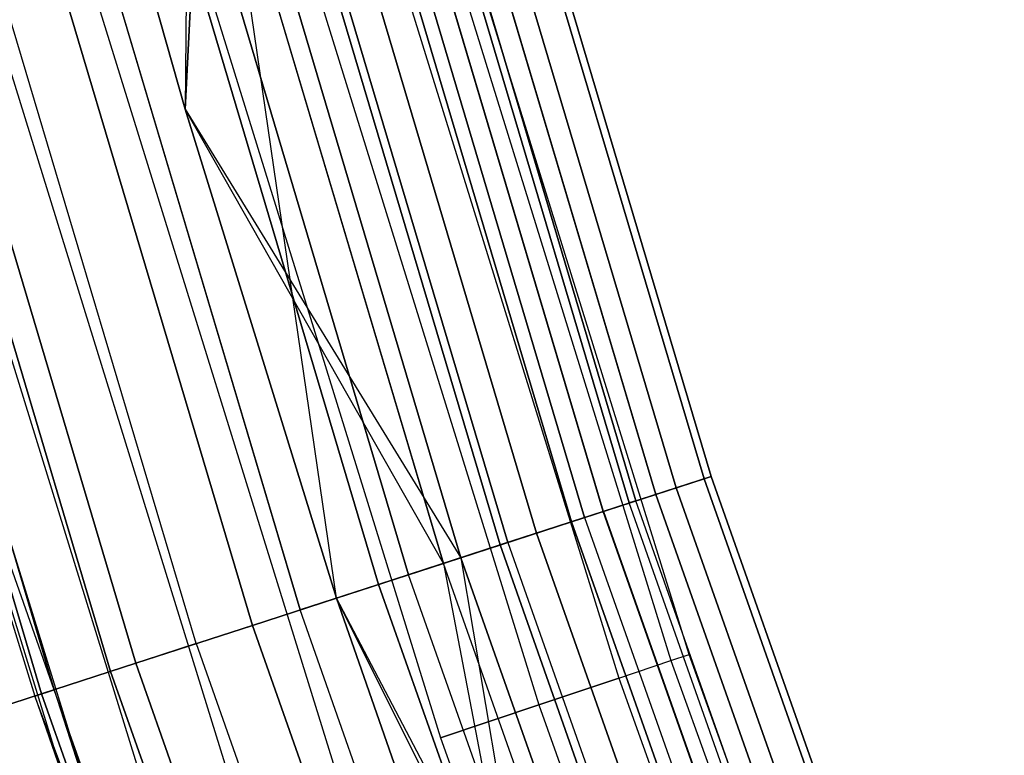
# Model space of a CAD drawing. Extents: x -176 to 176, y -176 to 176.
# Tile 51 of 208: x -109.47 to -103.26, y -35.91 to -31.27. Entities that reach past the tile are written whole.
import ezdxf

# ---------------------------------------------------------------- set-up
doc = ezdxf.new("R2010")
doc.units = 0
doc.header["$LTSCALE"] = 25.4
doc.layers.get('0').update_dxf_attribs({"linetype": 'CONTINUOUS'})

# ---------------------------------------------------------------- blocks, each defined once
blk = doc.blocks.new('BIURKOWA_B_STL')
at = {"color": 0}
for p, q in [((-105.1514, -34.1657, 198.9437), (-106.7352, -28.8393, 198.9437)), ((-105.1514, -34.1657, 198.9437), (-106.7352, -28.8393, 198.9437)), ((-106.7352, -28.8393, 3.0563), (-105.1514, -34.1657, 3.0563)), ((-106.7352, -28.8393, 3.0563), (-105.1514, -34.1657, 3.0563)), ((-105.1067, -34.1512, 199.7799), (-106.6898, -28.8271, 199.7799)), ((-105.1067, -34.1512, 199.7799), (-106.6898, -28.8271, 199.7799)), ((-106.6898, -28.8271, 2.2201), (-105.1067, -34.1512, 2.2201)), ((-106.6898, -28.8271, 2.2201), (-105.1067, -34.1512, 2.2201)), ((-105.4562, -34.2648, 198.1699), (-107.0446, -28.9229, 198.1699)), ((-105.4562, -34.2648, 198.1699), (-107.0446, -28.9229, 198.1699)), ((-107.0446, -28.9229, 3.8301), (-105.4562, -34.2648, 3.8301)), ((-107.0446, -28.9229, 3.8301), (-105.4562, -34.2648, 3.8301)), ((-105.3272, -34.2229, 200.5847), (-106.9137, -28.8876, 200.5847)), ((-105.3272, -34.2229, 200.5847), (-106.9137, -28.8876, 200.5847)), ((-106.9137, -28.8876, 1.4153), (-105.3272, -34.2229, 1.4153)), ((-106.9137, -28.8876, 1.4153), (-105.3272, -34.2229, 1.4153)), ((-105.6225, -34.3188, 2.0214), (-107.2135, -28.9686, 2.0214)), ((-105.6225, -34.3188, 2.0214), (-107.2135, -28.9686, 2.0214)), ((-107.2135, -28.9686, 199.9786), (-105.6225, -34.3188, 199.9786)), ((-107.2135, -28.9686, 199.9786), (-105.6225, -34.3188, 199.9786)), ((-107.1714, -28.9572, 2.7411), (-105.5811, -34.3054, 2.7411)), ((-107.1714, -28.9572, 2.7411), (-105.5811, -34.3054, 2.7411)), ((-105.5811, -34.3054, 199.2589), (-107.1714, -28.9572, 199.2589)), ((-105.5811, -34.3054, 199.2589), (-107.1714, -28.9572, 199.2589)), ((-105.904, -34.4103, 1.3639), (-107.4991, -29.0458, 1.3639)), ((-105.904, -34.4103, 1.3639), (-107.4991, -29.0458, 1.3639)), ((-107.4991, -29.0458, 200.6361), (-105.904, -34.4103, 200.6361)), ((-107.4991, -29.0458, 200.6361), (-105.904, -34.4103, 200.6361)), ((-105.7881, -34.3727, 201.2678), (-107.3816, -29.014, 201.2678)), ((-105.7881, -34.3727, 201.2678), (-107.3816, -29.014, 201.2678)), ((-107.3816, -29.014, 0.7322), (-105.7881, -34.3727, 0.7322)), ((-107.3816, -29.014, 0.7322), (-105.7881, -34.3727, 0.7322)), ((-105.7851, -34.3717, 3.4294), (-107.3785, -29.0132, 3.4294)), ((-105.7851, -34.3717, 3.4294), (-107.3785, -29.0132, 3.4294)), ((-105.7851, -34.3717, 198.5706), (-107.3785, -29.0132, 198.5706)), ((-105.7851, -34.3717, 198.5706), (-107.3785, -29.0132, 198.5706)), ((-105.987, -34.4372, 197.5454), (-107.5834, -29.0685, 197.5454)), ((-105.987, -34.4372, 197.5454), (-107.5834, -29.0685, 197.5454)), ((-107.5834, -29.0685, 4.4546), (-105.987, -34.4372, 4.4546)), ((-107.5834, -29.0685, 4.4546), (-105.987, -34.4372, 4.4546)), ((-107.9913, -29.1787, 0.854), (-106.3889, -34.5678, 0.854)), ((-107.9913, -29.1787, 0.854), (-106.3889, -34.5678, 0.854)), ((-106.3889, -34.5678, 201.146), (-107.9913, -29.1787, 201.146)), ((-106.3889, -34.5678, 201.146), (-107.9913, -29.1787, 201.146)), ((-106.208, -34.5091, 3.997), (-107.8078, -29.1292, 3.997)), ((-106.208, -34.5091, 3.997), (-107.8078, -29.1292, 3.997)), ((-107.8078, -29.1292, 198.003), (-106.208, -34.5091, 198.003)), ((-107.8078, -29.1292, 198.003), (-106.208, -34.5091, 198.003)), ((-106.4378, -34.5837, 201.7524), (-108.041, -29.1922, 201.7524)), ((-106.4378, -34.5837, 201.7524), (-108.041, -29.1922, 201.7524)), ((-108.041, -29.1922, 0.2476), (-106.4378, -34.5837, 0.2476)), ((-108.041, -29.1922, 0.2476), (-106.4378, -34.5837, 0.2476)), ((-108.4227, -31.8358, 197), (-108.291, -29.2597, 197.1403)), ((-108.4227, -31.8358, 197), (-108.291, -29.2597, 197.1403)), ((-108.291, -29.2597, 4.8597), (-108.4227, -31.8358, 5)), ((-108.291, -29.2597, 4.8597), (-108.4227, -31.8358, 5)), ((-108.4035, -29.2901, 4.37), (-108.4227, -31.8358, 4.5)), ((-108.4035, -29.2901, 4.37), (-108.4227, -31.8358, 4.5)), ((-108.4035, -29.2901, 197.63), (-108.4227, -31.8358, 197.5)), ((-108.4035, -29.2901, 197.63), (-108.4227, -31.8358, 197.5)), ((-106.7949, -34.6998, 4.37), (-108.4035, -29.2901, 4.37)), ((-106.7949, -34.6998, 4.37), (-108.4035, -29.2901, 4.37)), ((-108.4035, -29.2901, 197.63), (-106.7949, -34.6998, 197.63)), ((-108.4035, -29.2901, 197.63), (-106.7949, -34.6998, 197.63)), ((-106.6841, -34.6638, 197.1403), (-108.291, -29.2597, 197.1403)), ((-107.4694, -34.9189, 197), (-108.291, -29.2597, 197.1403)), ((-106.6841, -34.6638, 197.1403), (-108.291, -29.2597, 197.1403)), ((-107.4694, -34.9189, 197), (-108.291, -29.2597, 197.1403)), ((-108.291, -29.2597, 4.8597), (-106.6841, -34.6638, 4.8597)), ((-108.291, -29.2597, 4.8597), (-106.6841, -34.6638, 4.8597)), ((-108.6261, -29.3502, 0.5581), (-107.0142, -34.771, 0.5581)), ((-108.6261, -29.3502, 0.5581), (-107.0142, -34.771, 0.5581)), ((-107.0142, -34.771, 201.4419), (-108.6261, -29.3502, 201.4419)), ((-107.0142, -34.771, 201.4419), (-108.6261, -29.3502, 201.4419)), ((-107.2032, -34.8324, 201.9843), (-108.8179, -29.4021, 201.9843)), ((-107.2032, -34.8324, 201.9843), (-108.8179, -29.4021, 201.9843)), ((-108.8179, -29.4021, 0.0157), (-107.2032, -34.8324, 0.0157)), ((-108.8179, -29.4021, 0.0157), (-107.2032, -34.8324, 0.0157)), ((-108.4227, -31.8358, 197), (-109.0881, -29.4751, 197)), ((-109.0881, -29.4751, 5), (-108.4227, -31.8358, 5)), ((-109.0881, -29.4751, 4.5), (-108.4227, -31.8358, 4.5)), ((-109.0881, -29.4751, 5), (-108.4227, -31.8358, 5)), ((-109.0881, -29.4751, 4.5), (-108.4227, -31.8358, 4.5)), ((-109.0881, -29.4751, 197.5), (-108.4227, -31.8358, 197.5)), ((-108.4227, -31.8358, 197), (-109.0881, -29.4751, 197)), ((-109.0881, -29.4751, 197.5), (-108.4227, -31.8358, 197.5)), ((-107.6987, -34.9934, 0.5146), (-109.3209, -29.538, 0.5146)), ((-107.6987, -34.9934, 0.5146), (-109.3209, -29.538, 0.5146)), ((-109.3209, -29.538, 201.4854), (-107.6987, -34.9934, 201.4854)), ((-109.3209, -29.538, 201.4854), (-107.6987, -34.9934, 201.4854)), ((-107.9985, -35.0908, 201.9373), (-109.6252, -29.6202, 201.9373)), ((-107.9985, -35.0908, 201.9373), (-109.6252, -29.6202, 201.9373)), ((-109.6252, -29.6202, 0.0627), (-107.9985, -35.0908, 0.0627)), ((-109.6252, -29.6202, 0.0627), (-107.9985, -35.0908, 0.0627)), ((-108.3533, -35.2061, 0.7291), (-109.9854, -29.7175, 0.7291)), ((-108.3533, -35.2061, 0.7291), (-109.9854, -29.7175, 0.7291)), ((-108.3533, -35.2061, 201.2709), (-109.9854, -29.7175, 201.2709)), ((-108.3533, -35.2061, 201.2709), (-109.9854, -29.7175, 201.2709)), ((-108.7344, -35.3299, 201.6168), (-110.3722, -29.822, 201.6168)), ((-108.7344, -35.3299, 201.6168), (-110.3722, -29.822, 201.6168)), ((-110.3722, -29.822, 0.3832), (-108.7344, -35.3299, 0.3832)), ((-110.3722, -29.822, 0.3832), (-108.7344, -35.3299, 0.3832)), ((-110.5333, -29.8656, 1.1738), (-108.8931, -35.3815, 1.1738)), ((-110.5333, -29.8656, 1.1738), (-108.8931, -35.3815, 1.1738)), ((-108.8931, -35.3815, 200.8262), (-110.5333, -29.8656, 200.8262)), ((-108.8931, -35.3815, 200.8262), (-110.5333, -29.8656, 200.8262)), ((-109.3283, -35.5229, 201.0587), (-110.975, -29.9849, 201.0587)), ((-109.3283, -35.5229, 201.0587), (-110.975, -29.9849, 201.0587)), ((-110.975, -29.9849, 0.9413), (-109.3283, -35.5229, 0.9413)), ((-110.975, -29.9849, 0.9413), (-109.3283, -35.5229, 0.9413)), ((-110.8934, -29.9629, 1.7908), (-109.2479, -35.4968, 1.7908)), ((-110.8934, -29.9629, 1.7908), (-109.2479, -35.4968, 1.7908)), ((-109.2479, -35.4968, 200.2092), (-110.8934, -29.9629, 200.2092)), ((-109.2479, -35.4968, 200.2092), (-110.8934, -29.9629, 200.2092)), ((-106.8787, -30.4096, 200.184), (-105.3602, -35.3132, 200.184)), ((-106.8787, -30.4096, 200.184), (-105.3602, -35.3132, 200.184)), ((-106.8787, -30.4096, 198.816), (-105.3602, -35.3132, 198.816)), ((-106.8787, -30.4096, 198.816), (-105.3602, -35.3132, 198.816)), ((-106.8787, -30.4096, 3.184), (-105.3602, -35.3132, 3.184)), ((-106.8787, -30.4096, 3.184), (-105.3602, -35.3132, 3.184)), ((-106.8787, -30.4096, 1.816), (-105.3602, -35.3132, 1.816)), ((-106.8787, -30.4096, 1.816), (-105.3602, -35.3132, 1.816)), ((-105.2458, -35.2748, 199.5), (-106.7626, -30.3766, 199.5)), ((-105.2458, -35.2748, 199.5), (-106.7626, -30.3766, 199.5)), ((-105.2458, -35.2748, 2.5), (-106.7626, -30.3766, 2.5)), ((-105.2458, -35.2748, 2.5), (-106.7626, -30.3766, 2.5)), ((-107.2127, -30.5046, 200.7856), (-105.6895, -35.4235, 200.7856)), ((-107.2127, -30.5046, 200.7856), (-105.6895, -35.4235, 200.7856)), ((-107.2127, -30.5046, 198.2144), (-105.6895, -35.4235, 198.2144)), ((-107.2127, -30.5046, 198.2144), (-105.6895, -35.4235, 198.2144)), ((-107.2127, -30.5046, 3.7856), (-105.6895, -35.4235, 3.7856)), ((-107.2127, -30.5046, 3.7856), (-105.6895, -35.4235, 3.7856)), ((-107.2127, -30.5046, 1.2144), (-105.6895, -35.4235, 1.2144)), ((-107.2127, -30.5046, 1.2144), (-105.6895, -35.4235, 1.2144)), ((-107.7245, -30.6503, 201.2321), (-106.194, -35.5926, 201.2321)), ((-107.7245, -30.6503, 201.2321), (-106.194, -35.5926, 201.2321)), ((-107.7245, -30.6503, 197.7679), (-106.194, -35.5926, 197.7679)), ((-107.7245, -30.6503, 197.7679), (-106.194, -35.5926, 197.7679)), ((-107.7245, -30.6503, 4.2321), (-106.194, -35.5926, 4.2321)), ((-107.7245, -30.6503, 4.2321), (-106.194, -35.5926, 4.2321)), ((-107.7245, -30.6503, 0.7679), (-106.194, -35.5926, 0.7679)), ((-107.7245, -30.6503, 0.7679), (-106.194, -35.5926, 0.7679)), ((-108.3523, -30.8289, 201.4696), (-106.8129, -35.8001, 201.4696)), ((-108.3523, -30.8289, 197.5304), (-106.8129, -35.8001, 197.5304)), ((-108.3523, -30.8289, 197.5304), (-106.8129, -35.8001, 197.5304)), ((-108.3523, -30.8289, 201.4696), (-106.8129, -35.8001, 201.4696)), ((-108.3523, -30.8289, 4.4696), (-106.8129, -35.8001, 4.4696)), ((-108.3523, -30.8289, 0.5304), (-106.8129, -35.8001, 0.5304)), ((-108.3523, -30.8289, 0.5304), (-106.8129, -35.8001, 0.5304)), ((-108.3523, -30.8289, 4.4696), (-106.8129, -35.8001, 4.4696)), ((-109.0203, -31.019, 201.4696), (-107.4714, -36.0208, 201.4696)), ((-109.0203, -31.019, 197.5304), (-107.4714, -36.0208, 197.5304)), ((-109.0203, -31.019, 197.5304), (-107.4714, -36.0208, 197.5304)), ((-109.0203, -31.019, 201.4696), (-107.4714, -36.0208, 201.4696)), ((-109.0203, -31.019, 4.4696), (-107.4714, -36.0208, 4.4696)), ((-109.0203, -31.019, 0.5304), (-107.4714, -36.0208, 0.5304)), ((-109.0203, -31.019, 0.5304), (-107.4714, -36.0208, 0.5304)), ((-109.0203, -31.019, 4.4696), (-107.4714, -36.0208, 4.4696)), ((-109.6481, -31.1976, 201.2321), (-108.0903, -36.2282, 201.2321)), ((-109.6481, -31.1976, 201.2321), (-108.0903, -36.2282, 201.2321)), ((-109.6481, -31.1976, 197.7679), (-108.0903, -36.2282, 197.7679)), ((-109.6481, -31.1976, 197.7679), (-108.0903, -36.2282, 197.7679)), ((-109.6481, -31.1976, 4.2321), (-108.0903, -36.2282, 4.2321)), ((-109.6481, -31.1976, 4.2321), (-108.0903, -36.2282, 4.2321)), ((-109.6481, -31.1976, 0.7679), (-108.0903, -36.2282, 0.7679)), ((-109.6481, -31.1976, 0.7679), (-108.0903, -36.2282, 0.7679)), ((-110.1599, -31.3432, 200.7856), (-108.5948, -36.3973, 200.7856)), ((-110.1599, -31.3432, 200.7856), (-108.5948, -36.3973, 200.7856)), ((-110.1599, -31.3432, 198.2144), (-108.5948, -36.3973, 198.2144)), ((-110.1599, -31.3432, 198.2144), (-108.5948, -36.3973, 198.2144)), ((-110.1599, -31.3432, 3.7856), (-108.5948, -36.3973, 3.7856)), ((-110.1599, -31.3432, 3.7856), (-108.5948, -36.3973, 3.7856)), ((-110.1599, -31.3432, 1.2144), (-108.5948, -36.3973, 1.2144)), ((-110.1599, -31.3432, 1.2144), (-108.5948, -36.3973, 1.2144)), ((-110.6099, -31.4712, 199.5), (-109.0385, -36.546, 199.5)), ((-110.6099, -31.4712, 199.5), (-109.0385, -36.546, 199.5)), ((-110.6099, -31.4712, 2.5), (-109.0385, -36.546, 2.5)), ((-110.6099, -31.4712, 2.5), (-109.0385, -36.546, 2.5)), ((-110.4939, -31.4382, 200.184), (-108.9241, -36.5077, 200.184)), ((-110.4939, -31.4382, 200.184), (-108.9241, -36.5077, 200.184)), ((-110.4939, -31.4382, 198.816), (-108.9241, -36.5077, 198.816)), ((-110.4939, -31.4382, 198.816), (-108.9241, -36.5077, 198.816)), ((-110.4939, -31.4382, 3.184), (-108.9241, -36.5077, 3.184)), ((-110.4939, -31.4382, 3.184), (-108.9241, -36.5077, 3.184)), ((-110.4939, -31.4382, 1.816), (-108.9241, -36.5077, 1.816)), ((-110.4939, -31.4382, 1.816), (-108.9241, -36.5077, 1.816)), ((-107.4694, -34.9189, 197), (-108.4227, -31.8358, 197)), ((-108.4227, -31.8358, 5), (-106.6841, -34.6638, 4.8597)), ((-108.4227, -31.8358, 5), (-107.4694, -34.9189, 5)), ((-108.4227, -31.8358, 5), (-106.6841, -34.6638, 4.8597)), ((-108.4227, -31.8358, 4.5), (-108.4227, -31.8358, 5)), ((-108.4227, -31.8358, 4.5), (-108.4227, -31.8358, 5)), ((-108.4227, -31.8358, 4.5), (-107.4694, -34.9189, 4.5)), ((-108.4227, -31.8358, 5), (-107.4694, -34.9189, 5)), ((-106.7949, -34.6998, 4.37), (-108.4227, -31.8358, 4.5)), ((-106.7949, -34.6998, 4.37), (-108.4227, -31.8358, 4.5)), ((-108.4227, -31.8358, 4.5), (-107.4694, -34.9189, 4.5)), ((-108.4227, -31.8358, 197.5), (-107.4694, -34.9189, 197.5)), ((-106.7949, -34.6998, 197.63), (-108.4227, -31.8358, 197.5)), ((-106.7949, -34.6998, 197.63), (-108.4227, -31.8358, 197.5)), ((-108.4227, -31.8358, 197), (-108.4227, -31.8358, 197.5)), ((-108.4227, -31.8358, 197), (-108.4227, -31.8358, 197.5)), ((-107.4694, -34.9189, 197), (-108.4227, -31.8358, 197)), ((-108.4227, -31.8358, 197.5), (-107.4694, -34.9189, 197.5)), ((-110.3417, -32.3992, 2.5), (-109.3715, -35.537, 2.5)), ((-109.2479, -35.4968, 1.7908), (-110.3417, -32.3992, 2.5)), ((-109.2479, -35.4968, 1.7908), (-110.3417, -32.3992, 2.5)), ((-110.3417, -32.3992, 2.5), (-109.3715, -35.537, 2.5)), ((-110.3417, -32.3992, 199.5), (-109.3715, -35.537, 199.5)), ((-109.2479, -35.4968, 200.2092), (-110.3417, -32.3992, 199.5)), ((-109.2479, -35.4968, 200.2092), (-110.3417, -32.3992, 199.5)), ((-110.3417, -32.3992, 199.5), (-109.3715, -35.537, 199.5)), ((-105.1514, -34.1657, 198.9437), (-105.4562, -34.2648, 198.1699)), ((-105.1514, -34.1657, 198.9437), (-105.4562, -34.2648, 198.1699)), ((-105.4562, -34.2648, 3.8301), (-105.1514, -34.1657, 3.0563)), ((-105.4562, -34.2648, 3.8301), (-105.1514, -34.1657, 3.0563)), ((-105.3272, -34.2229, 200.5847), (-105.1067, -34.1512, 199.7799)), ((-105.3272, -34.2229, 200.5847), (-105.1067, -34.1512, 199.7799)), ((-105.1067, -34.1512, 2.2201), (-105.3272, -34.2229, 1.4153)), ((-105.1067, -34.1512, 2.2201), (-105.3272, -34.2229, 1.4153)), ((-105.1067, -34.1512, 199.7799), (-105.1514, -34.1657, 198.9437)), ((-105.1067, -34.1512, 199.7799), (-105.1514, -34.1657, 198.9437)), ((-105.1514, -34.1657, 3.0563), (-105.1067, -34.1512, 2.2201)), ((-105.1514, -34.1657, 3.0563), (-105.1067, -34.1512, 2.2201)), ((-105.1514, -34.1657, 198.9437), (-103.3019, -39.4059, 198.9437)), ((-105.1514, -34.1657, 198.9437), (-103.3019, -39.4059, 198.9437)), ((-103.3019, -39.4059, 3.0563), (-105.1514, -34.1657, 3.0563)), ((-103.3019, -39.4059, 3.0563), (-105.1514, -34.1657, 3.0563)), ((-105.1067, -34.1512, 199.7799), (-103.258, -39.3891, 199.7799)), ((-105.1067, -34.1512, 199.7799), (-103.258, -39.3891, 199.7799)), ((-103.258, -39.3891, 2.2201), (-105.1067, -34.1512, 2.2201)), ((-103.258, -39.3891, 2.2201), (-105.1067, -34.1512, 2.2201)), ((-105.4562, -34.2648, 198.1699), (-105.987, -34.4372, 197.5454)), ((-105.4562, -34.2648, 198.1699), (-105.987, -34.4372, 197.5454)), ((-105.987, -34.4372, 4.4546), (-105.4562, -34.2648, 3.8301)), ((-105.987, -34.4372, 4.4546), (-105.4562, -34.2648, 3.8301)), ((-105.7881, -34.3727, 201.2678), (-105.3272, -34.2229, 200.5847)), ((-105.7881, -34.3727, 201.2678), (-105.3272, -34.2229, 200.5847)), ((-105.3272, -34.2229, 1.4153), (-105.7881, -34.3727, 0.7322)), ((-105.3272, -34.2229, 1.4153), (-105.7881, -34.3727, 0.7322)), ((-105.4562, -34.2648, 198.1699), (-103.6014, -39.5201, 198.1699)), ((-105.4562, -34.2648, 198.1699), (-103.6014, -39.5201, 198.1699)), ((-103.6014, -39.5201, 3.8301), (-105.4562, -34.2648, 3.8301)), ((-103.6014, -39.5201, 3.8301), (-105.4562, -34.2648, 3.8301)), ((-105.3272, -34.2229, 200.5847), (-103.4747, -39.4718, 200.5847)), ((-105.3272, -34.2229, 200.5847), (-103.4747, -39.4718, 200.5847)), ((-103.4747, -39.4718, 1.4153), (-105.3272, -34.2229, 1.4153)), ((-103.4747, -39.4718, 1.4153), (-105.3272, -34.2229, 1.4153)), ((-105.904, -34.4103, 1.3639), (-105.6225, -34.3188, 2.0214)), ((-105.904, -34.4103, 1.3639), (-105.6225, -34.3188, 2.0214)), ((-105.904, -34.4103, 200.6361), (-105.6225, -34.3188, 199.9786)), ((-105.904, -34.4103, 200.6361), (-105.6225, -34.3188, 199.9786)), ((-105.7851, -34.3717, 3.4294), (-105.5811, -34.3054, 2.7411)), ((-105.7851, -34.3717, 3.4294), (-105.5811, -34.3054, 2.7411)), ((-105.7851, -34.3717, 198.5706), (-105.5811, -34.3054, 199.2589)), ((-105.7851, -34.3717, 198.5706), (-105.5811, -34.3054, 199.2589)), ((-105.6225, -34.3188, 2.0214), (-105.5811, -34.3054, 2.7411)), ((-105.6225, -34.3188, 2.0214), (-105.5811, -34.3054, 2.7411)), ((-105.5811, -34.3054, 199.2589), (-105.6225, -34.3188, 199.9786)), ((-105.5811, -34.3054, 199.2589), (-105.6225, -34.3188, 199.9786)), ((-103.7648, -39.5824, 2.0214), (-105.6225, -34.3188, 2.0214)), ((-103.7648, -39.5824, 2.0214), (-105.6225, -34.3188, 2.0214)), ((-103.7648, -39.5824, 199.9786), (-105.6225, -34.3188, 199.9786)), ((-103.7648, -39.5824, 199.9786), (-105.6225, -34.3188, 199.9786)), ((-103.7241, -39.5669, 2.7411), (-105.5811, -34.3054, 2.7411)), ((-103.7241, -39.5669, 2.7411), (-105.5811, -34.3054, 2.7411)), ((-103.7241, -39.5669, 199.2589), (-105.5811, -34.3054, 199.2589)), ((-103.7241, -39.5669, 199.2589), (-105.5811, -34.3054, 199.2589)), ((-106.4378, -34.5837, 201.7524), (-105.7881, -34.3727, 201.2678)), ((-106.4378, -34.5837, 201.7524), (-105.7881, -34.3727, 201.2678)), ((-105.7881, -34.3727, 0.7322), (-106.4378, -34.5837, 0.2476)), ((-105.7881, -34.3727, 0.7322), (-106.4378, -34.5837, 0.2476)), ((-105.7851, -34.3717, 3.4294), (-106.208, -34.5091, 3.997)), ((-105.7851, -34.3717, 3.4294), (-106.208, -34.5091, 3.997)), ((-105.7851, -34.3717, 198.5706), (-106.208, -34.5091, 198.003)), ((-105.7851, -34.3717, 198.5706), (-106.208, -34.5091, 198.003)), ((-105.7881, -34.3727, 201.2678), (-103.9275, -39.6445, 201.2678)), ((-105.7881, -34.3727, 201.2678), (-103.9275, -39.6445, 201.2678)), ((-103.9275, -39.6445, 0.7322), (-105.7881, -34.3727, 0.7322)), ((-103.9275, -39.6445, 0.7322), (-105.7881, -34.3727, 0.7322)), ((-105.7851, -34.3717, 3.4294), (-103.9246, -39.6434, 3.4294)), ((-105.7851, -34.3717, 3.4294), (-103.9246, -39.6434, 3.4294)), ((-105.7851, -34.3717, 198.5706), (-103.9246, -39.6434, 198.5706)), ((-105.7851, -34.3717, 198.5706), (-103.9246, -39.6434, 198.5706)), ((-105.987, -34.4372, 197.5454), (-106.6841, -34.6638, 197.1403)), ((-105.987, -34.4372, 197.5454), (-106.6841, -34.6638, 197.1403)), ((-106.6841, -34.6638, 4.8597), (-105.987, -34.4372, 4.4546)), ((-106.6841, -34.6638, 4.8597), (-105.987, -34.4372, 4.4546)), ((-105.904, -34.4103, 1.3639), (-106.3889, -34.5678, 0.854)), ((-105.904, -34.4103, 1.3639), (-106.3889, -34.5678, 0.854)), ((-106.3889, -34.5678, 201.146), (-105.904, -34.4103, 200.6361)), ((-106.3889, -34.5678, 201.146), (-105.904, -34.4103, 200.6361)), ((-105.987, -34.4372, 197.5454), (-104.1228, -39.719, 197.5454)), ((-105.987, -34.4372, 197.5454), (-104.1228, -39.719, 197.5454)), ((-104.1228, -39.719, 4.4546), (-105.987, -34.4372, 4.4546)), ((-104.1228, -39.719, 4.4546), (-105.987, -34.4372, 4.4546)), ((-105.904, -34.4103, 1.3639), (-104.0413, -39.6879, 1.3639)), ((-105.904, -34.4103, 1.3639), (-104.0413, -39.6879, 1.3639)), ((-105.904, -34.4103, 200.6361), (-104.0413, -39.6879, 200.6361)), ((-105.904, -34.4103, 200.6361), (-104.0413, -39.6879, 200.6361)), ((-106.208, -34.5091, 3.997), (-106.7949, -34.6998, 4.37)), ((-106.208, -34.5091, 3.997), (-106.7949, -34.6998, 4.37)), ((-106.208, -34.5091, 198.003), (-106.7949, -34.6998, 197.63)), ((-106.208, -34.5091, 198.003), (-106.7949, -34.6998, 197.63)), ((-104.34, -39.8018, 3.997), (-106.208, -34.5091, 3.997)), ((-104.34, -39.8018, 3.997), (-106.208, -34.5091, 3.997)), ((-106.208, -34.5091, 198.003), (-104.34, -39.8018, 198.003)), ((-106.208, -34.5091, 198.003), (-104.34, -39.8018, 198.003)), ((-106.3889, -34.5678, 0.854), (-107.0142, -34.771, 0.5581)), ((-106.3889, -34.5678, 0.854), (-107.0142, -34.771, 0.5581)), ((-106.3889, -34.5678, 201.146), (-107.0142, -34.771, 201.4419)), ((-106.3889, -34.5678, 201.146), (-107.0142, -34.771, 201.4419)), ((-106.3889, -34.5678, 0.854), (-104.5177, -39.8696, 0.854)), ((-106.3889, -34.5678, 0.854), (-104.5177, -39.8696, 0.854)), ((-106.3889, -34.5678, 201.146), (-104.5177, -39.8696, 201.146)), ((-106.3889, -34.5678, 201.146), (-104.5177, -39.8696, 201.146)), ((-107.2032, -34.8324, 201.9843), (-106.4378, -34.5837, 201.7524)), ((-107.2032, -34.8324, 201.9843), (-106.4378, -34.5837, 201.7524)), ((-106.4378, -34.5837, 0.2476), (-107.2032, -34.8324, 0.0157)), ((-106.4378, -34.5837, 0.2476), (-107.2032, -34.8324, 0.0157)), ((-106.4378, -34.5837, 201.7524), (-104.5657, -39.8879, 201.7524)), ((-106.4378, -34.5837, 201.7524), (-104.5657, -39.8879, 201.7524)), ((-104.5657, -39.8879, 0.2476), (-106.4378, -34.5837, 0.2476)), ((-104.5657, -39.8879, 0.2476), (-106.4378, -34.5837, 0.2476)), ((-107.4694, -34.9189, 197), (-106.6841, -34.6638, 197.1403)), ((-107.4694, -34.9189, 197), (-106.6841, -34.6638, 197.1403)), ((-107.4694, -34.9189, 5), (-106.6841, -34.6638, 4.8597)), ((-107.4694, -34.9189, 5), (-106.6841, -34.6638, 4.8597)), ((-107.4694, -34.9189, 4.5), (-106.7949, -34.6998, 4.37)), ((-107.4694, -34.9189, 4.5), (-106.7949, -34.6998, 4.37)), ((-107.4694, -34.9189, 197.5), (-106.7949, -34.6998, 197.63)), ((-107.4694, -34.9189, 197.5), (-106.7949, -34.6998, 197.63)), ((-106.7949, -34.6998, 4.37), (-105.8753, -39.4895, 4.5)), ((-104.9165, -40.0218, 4.37), (-106.7949, -34.6998, 4.37)), ((-104.9165, -40.0218, 4.37), (-106.7949, -34.6998, 4.37)), ((-106.7949, -34.6998, 4.37), (-105.8753, -39.4895, 4.5)), ((-104.9165, -40.0218, 197.63), (-106.7949, -34.6998, 197.63)), ((-104.9165, -40.0218, 197.63), (-106.7949, -34.6998, 197.63)), ((-106.6841, -34.6638, 197.1403), (-105.8753, -39.4895, 197)), ((-106.6841, -34.6638, 197.1403), (-105.8753, -39.4895, 197)), ((-106.6841, -34.6638, 197.1403), (-104.8077, -39.9803, 197.1403)), ((-106.6841, -34.6638, 197.1403), (-104.8077, -39.9803, 197.1403)), ((-104.8077, -39.9803, 4.8597), (-106.6841, -34.6638, 4.8597)), ((-104.8077, -39.9803, 4.8597), (-106.6841, -34.6638, 4.8597)), ((-107.6987, -34.9934, 0.5146), (-107.0142, -34.771, 0.5581)), ((-107.6987, -34.9934, 0.5146), (-107.0142, -34.771, 0.5581)), ((-107.0142, -34.771, 201.4419), (-107.6987, -34.9934, 201.4854)), ((-107.0142, -34.771, 201.4419), (-107.6987, -34.9934, 201.4854)), ((-105.132, -40.104, 0.5581), (-107.0142, -34.771, 0.5581)), ((-105.132, -40.104, 0.5581), (-107.0142, -34.771, 0.5581)), ((-105.132, -40.104, 201.4419), (-107.0142, -34.771, 201.4419)), ((-105.132, -40.104, 201.4419), (-107.0142, -34.771, 201.4419)), ((-107.9985, -35.0908, 201.9373), (-107.2032, -34.8324, 201.9843)), ((-107.9985, -35.0908, 201.9373), (-107.2032, -34.8324, 201.9843)), ((-107.2032, -34.8324, 0.0157), (-107.9985, -35.0908, 0.0627)), ((-107.2032, -34.8324, 0.0157), (-107.9985, -35.0908, 0.0627)), ((-107.2032, -34.8324, 201.9843), (-105.3176, -40.1748, 201.9843)), ((-107.2032, -34.8324, 201.9843), (-105.3176, -40.1748, 201.9843)), ((-105.3176, -40.1748, 0.0157), (-107.2032, -34.8324, 0.0157)), ((-105.3176, -40.1748, 0.0157), (-107.2032, -34.8324, 0.0157)), ((-105.8753, -39.4895, 197), (-107.4694, -34.9189, 197)), ((-104.8077, -39.9803, 4.8597), (-107.4694, -34.9189, 5)), ((-107.4694, -34.9189, 5), (-105.8753, -39.4895, 5)), ((-104.8077, -39.9803, 4.8597), (-107.4694, -34.9189, 5)), ((-107.4694, -34.9189, 4.5), (-107.4694, -34.9189, 5)), ((-107.4694, -34.9189, 4.5), (-107.4694, -34.9189, 5)), ((-107.4694, -34.9189, 4.5), (-105.8753, -39.4895, 4.5)), ((-107.4694, -34.9189, 5), (-105.8753, -39.4895, 5)), ((-107.4694, -34.9189, 4.5), (-105.8753, -39.4895, 4.5)), ((-107.4694, -34.9189, 197.5), (-105.8753, -39.4895, 197.5)), ((-104.9165, -40.0218, 197.63), (-107.4694, -34.9189, 197.5)), ((-104.9165, -40.0218, 197.63), (-107.4694, -34.9189, 197.5)), ((-107.4694, -34.9189, 197), (-107.4694, -34.9189, 197.5)), ((-107.4694, -34.9189, 197), (-107.4694, -34.9189, 197.5)), ((-105.8753, -39.4895, 197), (-107.4694, -34.9189, 197)), ((-107.4694, -34.9189, 197.5), (-105.8753, -39.4895, 197.5)), ((-108.3533, -35.2061, 0.7291), (-107.6987, -34.9934, 0.5146)), ((-108.3533, -35.2061, 0.7291), (-107.6987, -34.9934, 0.5146)), ((-108.3533, -35.2061, 201.2709), (-107.6987, -34.9934, 201.4854)), ((-108.3533, -35.2061, 201.2709), (-107.6987, -34.9934, 201.4854)), ((-105.8044, -40.3605, 0.5146), (-107.6987, -34.9934, 0.5146)), ((-105.8044, -40.3605, 0.5146), (-107.6987, -34.9934, 0.5146)), ((-105.8044, -40.3605, 201.4854), (-107.6987, -34.9934, 201.4854)), ((-105.8044, -40.3605, 201.4854), (-107.6987, -34.9934, 201.4854)), ((-108.7344, -35.3299, 201.6168), (-107.9985, -35.0908, 201.9373)), ((-108.7344, -35.3299, 201.6168), (-107.9985, -35.0908, 201.9373)), ((-107.9985, -35.0908, 0.0627), (-108.7344, -35.3299, 0.3832)), ((-107.9985, -35.0908, 0.0627), (-108.7344, -35.3299, 0.3832)), ((-107.9985, -35.0908, 201.9373), (-106.0989, -40.4728, 201.9373)), ((-107.9985, -35.0908, 201.9373), (-106.0989, -40.4728, 201.9373)), ((-106.0989, -40.4728, 0.0627), (-107.9985, -35.0908, 0.0627)), ((-106.0989, -40.4728, 0.0627), (-107.9985, -35.0908, 0.0627)), ((-108.3533, -35.2061, 0.7291), (-108.8931, -35.3815, 1.1738)), ((-108.3533, -35.2061, 0.7291), (-108.8931, -35.3815, 1.1738)), ((-108.3533, -35.2061, 201.2709), (-108.8931, -35.3815, 200.8262)), ((-108.3533, -35.2061, 201.2709), (-108.8931, -35.3815, 200.8262)), ((-108.3533, -35.2061, 0.7291), (-106.4476, -40.6058, 0.7291)), ((-108.3533, -35.2061, 0.7291), (-106.4476, -40.6058, 0.7291)), ((-108.3533, -35.2061, 201.2709), (-106.4476, -40.6058, 201.2709)), ((-108.3533, -35.2061, 201.2709), (-106.4476, -40.6058, 201.2709)), ((-105.6895, -35.4235, 200.7856), (-105.3602, -35.3132, 200.184)), ((-105.6895, -35.4235, 200.7856), (-105.3602, -35.3132, 200.184)), ((-105.6895, -35.4235, 198.2144), (-105.3602, -35.3132, 198.816)), ((-105.6895, -35.4235, 198.2144), (-105.3602, -35.3132, 198.816)), ((-105.6895, -35.4235, 3.7856), (-105.3602, -35.3132, 3.184)), ((-105.6895, -35.4235, 3.7856), (-105.3602, -35.3132, 3.184)), ((-105.6895, -35.4235, 1.2144), (-105.3602, -35.3132, 1.816)), ((-105.6895, -35.4235, 1.2144), (-105.3602, -35.3132, 1.816)), ((-105.3602, -35.3132, 200.184), (-105.2458, -35.2748, 199.5)), ((-105.3602, -35.3132, 200.184), (-105.2458, -35.2748, 199.5)), ((-105.3602, -35.3132, 198.816), (-105.2458, -35.2748, 199.5)), ((-105.3602, -35.3132, 198.816), (-105.2458, -35.2748, 199.5)), ((-105.3602, -35.3132, 3.184), (-105.2458, -35.2748, 2.5)), ((-105.3602, -35.3132, 3.184), (-105.2458, -35.2748, 2.5)), ((-105.3602, -35.3132, 1.816), (-105.2458, -35.2748, 2.5)), ((-105.3602, -35.3132, 1.816), (-105.2458, -35.2748, 2.5)), ((-105.3602, -35.3132, 200.184), (-103.6169, -40.1414, 200.184)), ((-105.3602, -35.3132, 200.184), (-103.6169, -40.1414, 200.184)), ((-105.3602, -35.3132, 198.816), (-103.6169, -40.1414, 198.816)), ((-105.3602, -35.3132, 198.816), (-103.6169, -40.1414, 198.816)), ((-105.3602, -35.3132, 3.184), (-103.6169, -40.1414, 3.184)), ((-105.3602, -35.3132, 3.184), (-103.6169, -40.1414, 3.184)), ((-105.3602, -35.3132, 1.816), (-103.6169, -40.1414, 1.816)), ((-105.3602, -35.3132, 1.816), (-103.6169, -40.1414, 1.816)), ((-103.5044, -40.0978, 199.5), (-105.2458, -35.2748, 199.5)), ((-103.5044, -40.0978, 199.5), (-105.2458, -35.2748, 199.5)), ((-103.5044, -40.0978, 2.5), (-105.2458, -35.2748, 2.5)), ((-103.5044, -40.0978, 2.5), (-105.2458, -35.2748, 2.5)), ((-109.3283, -35.5229, 201.0587), (-108.7344, -35.3299, 201.6168)), ((-109.3283, -35.5229, 201.0587), (-108.7344, -35.3299, 201.6168)), ((-108.7344, -35.3299, 0.3832), (-109.3283, -35.5229, 0.9413)), ((-108.7344, -35.3299, 0.3832), (-109.3283, -35.5229, 0.9413)), ((-108.8931, -35.3815, 1.1738), (-109.2479, -35.4968, 1.7908)), ((-108.8931, -35.3815, 1.1738), (-109.2479, -35.4968, 1.7908)), ((-108.8931, -35.3815, 200.8262), (-109.2479, -35.4968, 200.2092)), ((-108.8931, -35.3815, 200.8262), (-109.2479, -35.4968, 200.2092)), ((-108.8931, -35.3815, 1.1738), (-106.9779, -40.8081, 1.1738)), ((-108.8931, -35.3815, 1.1738), (-106.9779, -40.8081, 1.1738)), ((-106.9779, -40.8081, 200.8262), (-108.8931, -35.3815, 200.8262)), ((-106.9779, -40.8081, 200.8262), (-108.8931, -35.3815, 200.8262)), ((-108.7344, -35.3299, 201.6168), (-106.8219, -40.7486, 201.6168)), ((-108.7344, -35.3299, 201.6168), (-106.8219, -40.7486, 201.6168)), ((-106.8219, -40.7486, 0.3832), (-108.7344, -35.3299, 0.3832)), ((-106.8219, -40.7486, 0.3832), (-108.7344, -35.3299, 0.3832)), ((-106.194, -35.5926, 201.2321), (-105.6895, -35.4235, 200.7856)), ((-106.194, -35.5926, 201.2321), (-105.6895, -35.4235, 200.7856)), ((-105.6895, -35.4235, 198.2144), (-106.194, -35.5926, 197.7679)), ((-105.6895, -35.4235, 198.2144), (-106.194, -35.5926, 197.7679)), ((-106.194, -35.5926, 4.2321), (-105.6895, -35.4235, 3.7856)), ((-106.194, -35.5926, 4.2321), (-105.6895, -35.4235, 3.7856)), ((-105.6895, -35.4235, 1.2144), (-106.194, -35.5926, 0.7679)), ((-105.6895, -35.4235, 1.2144), (-106.194, -35.5926, 0.7679)), ((-105.6895, -35.4235, 200.7856), (-103.9407, -40.2669, 200.7856)), ((-105.6895, -35.4235, 200.7856), (-103.9407, -40.2669, 200.7856)), ((-105.6895, -35.4235, 198.2144), (-103.9407, -40.2669, 198.2144)), ((-105.6895, -35.4235, 198.2144), (-103.9407, -40.2669, 198.2144)), ((-105.6895, -35.4235, 3.7856), (-103.9407, -40.2669, 3.7856)), ((-105.6895, -35.4235, 3.7856), (-103.9407, -40.2669, 3.7856)), ((-105.6895, -35.4235, 1.2144), (-103.9407, -40.2669, 1.2144)), ((-105.6895, -35.4235, 1.2144), (-103.9407, -40.2669, 1.2144)), ((-109.3715, -35.537, 2.5), (-109.2479, -35.4968, 1.7908)), ((-109.3715, -35.537, 2.5), (-109.2479, -35.4968, 1.7908)), ((-109.3715, -35.537, 199.5), (-109.2479, -35.4968, 200.2092)), ((-109.3715, -35.537, 199.5), (-109.2479, -35.4968, 200.2092)), ((-107.3264, -40.941, 1.7908), (-109.2479, -35.4968, 1.7908)), ((-107.3264, -40.941, 1.7908), (-109.2479, -35.4968, 1.7908)), ((-109.2479, -35.4968, 200.2092), (-107.7492, -40.1884, 199.5)), ((-107.3264, -40.941, 200.2092), (-109.2479, -35.4968, 200.2092)), ((-107.3264, -40.941, 200.2092), (-109.2479, -35.4968, 200.2092)), ((-109.2479, -35.4968, 200.2092), (-107.7492, -40.1884, 199.5)), ((-109.7136, -35.6481, 200.3257), (-109.3283, -35.5229, 201.0587)), ((-109.7136, -35.6481, 200.3257), (-109.3283, -35.5229, 201.0587)), ((-109.3283, -35.5229, 0.9413), (-109.7136, -35.6481, 1.6743)), ((-109.3283, -35.5229, 0.9413), (-109.7136, -35.6481, 1.6743)), ((-109.3715, -35.537, 2.5), (-107.7492, -40.1884, 2.5)), ((-107.3264, -40.941, 1.7908), (-109.3715, -35.537, 2.5)), ((-107.3264, -40.941, 1.7908), (-109.3715, -35.537, 2.5)), ((-109.3715, -35.537, 2.5), (-107.7492, -40.1884, 2.5)), ((-109.3715, -35.537, 2.5), (-109.3715, -35.537, 199.5)), ((-109.3715, -35.537, 199.5), (-107.7492, -40.1884, 199.5)), ((-109.3715, -35.537, 2.5), (-109.3715, -35.537, 199.5)), ((-109.3715, -35.537, 199.5), (-107.7492, -40.1884, 199.5)), ((-109.3283, -35.5229, 201.0587), (-107.4054, -40.9712, 201.0587)), ((-109.3283, -35.5229, 201.0587), (-107.4054, -40.9712, 201.0587)), ((-107.4054, -40.9712, 0.9413), (-109.3283, -35.5229, 0.9413)), ((-107.4054, -40.9712, 0.9413), (-109.3283, -35.5229, 0.9413)), ((-106.8129, -35.8001, 201.4696), (-106.194, -35.5926, 201.2321)), ((-106.8129, -35.8001, 201.4696), (-106.194, -35.5926, 201.2321)), ((-106.194, -35.5926, 197.7679), (-106.8129, -35.8001, 197.5304)), ((-106.194, -35.5926, 197.7679), (-106.8129, -35.8001, 197.5304)), ((-106.8129, -35.8001, 4.4696), (-106.194, -35.5926, 4.2321)), ((-106.8129, -35.8001, 4.4696), (-106.194, -35.5926, 4.2321)), ((-106.194, -35.5926, 0.7679), (-106.8129, -35.8001, 0.5304)), ((-106.194, -35.5926, 0.7679), (-106.8129, -35.8001, 0.5304)), ((-106.194, -35.5926, 201.2321), (-104.4369, -40.4591, 201.2321)), ((-106.194, -35.5926, 201.2321), (-104.4369, -40.4591, 201.2321)), ((-106.194, -35.5926, 197.7679), (-104.4369, -40.4591, 197.7679)), ((-106.194, -35.5926, 197.7679), (-104.4369, -40.4591, 197.7679)), ((-106.194, -35.5926, 4.2321), (-104.4369, -40.4591, 4.2321)), ((-106.194, -35.5926, 4.2321), (-104.4369, -40.4591, 4.2321)), ((-106.194, -35.5926, 0.7679), (-104.4369, -40.4591, 0.7679)), ((-106.194, -35.5926, 0.7679), (-104.4369, -40.4591, 0.7679)), ((-106.8129, -35.8001, 201.4696), (-105.0455, -40.6949, 201.4696)), ((-106.8129, -35.8001, 197.5304), (-105.0455, -40.6949, 197.5304)), ((-106.8129, -35.8001, 197.5304), (-105.0455, -40.6949, 197.5304)), ((-106.8129, -35.8001, 201.4696), (-105.0455, -40.6949, 201.4696)), ((-106.8129, -35.8001, 4.4696), (-105.0455, -40.6949, 4.4696)), ((-106.8129, -35.8001, 0.5304), (-105.0455, -40.6949, 0.5304)), ((-106.8129, -35.8001, 0.5304), (-105.0455, -40.6949, 0.5304)), ((-106.8129, -35.8001, 4.4696), (-105.0455, -40.6949, 4.4696))]:
    blk.add_line(p, q, dxfattribs=at)

msp = doc.modelspace()

# ---------------------------------------------------------------- block references
at = {"color": 253}
msp.add_blockref('BIURKOWA_B_STL', (0, 0), dxfattribs=at)

doc.saveas('drawing.dxf')
